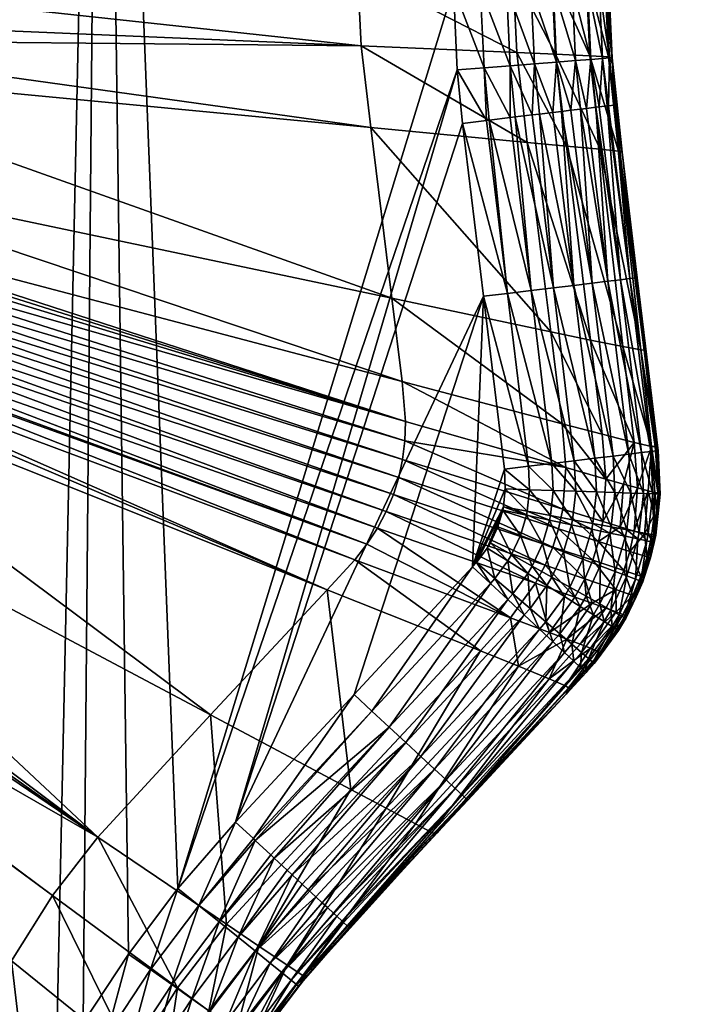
# Model space of a CAD drawing. Header units: millimetres. Extents: x -63483 to 63483, y -19044 to 19056.
# Tile 246 of 256: x 3983 to 6168, y -3380 to -154. Entities that reach past the tile are written whole.
import ezdxf

# ---------------------------------------------------------------- set-up
doc = ezdxf.new("R2010")
doc.units = ezdxf.units.MM
doc.layers.get('0').update_dxf_attribs({"true_color": 0xe1578f})

msp = doc.modelspace()

# ---------------------------------------------------------------- meshes
at = {"color": 156, "true_color": 0x083d8a}
mesh = msp.add_polyface(dxfattribs=at)
corners = [(0.1, -19043.6, 19037.2), (44450.1, -19043.6, 19122.2), (0.1, -19043.6, 19122.2), (0.1, 19056.4, 19122.2), (0.1, 19056.4, 19037.2), (44450.1, 19056.4, 19037.2), (0.1, 19018.3, 19160.3), (0.1, -19005.5, 19160.3), (44450.1, 19018.3, 19160.3), (0.1, 16437.5, 18398.3), (0.1, -16424.8, 18398.3), (44450.1, -16424.8, 18398.3), (0.1, -17079.2, 18484.1), (44450.1, -19015.3, 19000.4), (0.1, -19015.3, 19000.4), (0.1, 19028.1, 19000.4), (0.1, 17092, 18484.1), (44450.1, 17092, 18484.1), (44450.1, 16437.5, 18398.3), (0.1, 16767.6, 18419.9), (44450.1, 16767.6, 18419.9), (44450.1, -16754.8, 18419.9), (0.1, -16754.8, 18419.9), (44450.1, -17079.2, 18484.1), (44450.1, -19043, 19128.9), (0.1, -19043, 19128.9), (44450.1, -19041.3, 19135.3), (0.1, -19041.3, 19135.3), (44450.1, -19038.5, 19141.3), (0.1, -19038.5, 19141.3), (44450.1, -19034.7, 19146.7), (0.1, -19034.7, 19146.7), (44450.1, -19030, 19151.4), (0.1, -19030, 19151.4), (44450.1, -19024.6, 19155.2), (0.1, -19024.6, 19155.2), (44450.1, -19018.5, 19158), (0.1, -19018.5, 19158), (44450.1, -19012.1, 19159.8), (0.1, -19012.1, 19159.8), (44450.1, -19005.5, 19160.3), (44450.1, 19056.4, 19122.2), (0.1, 19055.8, 19128.9), (44450.1, 19055.8, 19128.9), (0.1, 19054.1, 19135.3), (44450.1, 19054.1, 19135.3), (0.1, 19051.3, 19141.3), (44450.1, 19051.3, 19141.3), (0.1, 19047.5, 19146.7), (44450.1, 19047.5, 19146.7), (0.1, 19042.8, 19151.4), (44450.1, 19042.8, 19151.4), (0.1, 19037.3, 19155.2), (44450.1, 19037.3, 19155.2), (0.1, 19031.3, 19158), (44450.1, 19031.3, 19158), (0.1, 19024.9, 19159.8), (0.1, -19041.6, 19025), (0.1, -19039.1, 19019.2), (0.1, -19035.7, 19014), (0.1, 19054.4, 19024.9), (0.1, 19034, 19002.5), (0.1, 19039.4, 19005.5), (0.1, -19031.5, 19009.4), (0.1, -19026.6, 19005.5), (0.1, -19021.2, 19002.5), (0.1, 19044.3, 19009.4), (0.1, 19048.5, 19014), (0.1, 19051.9, 19019.2)]
mesh.append_faces([[corners[k] for k in face] for face in [(0, 1, 2), (3, 4, 5), (6, 7, 8), (9, 10, 11), (12, 13, 14), (15, 16, 17), (9, 18, 19), (19, 20, 16), (21, 10, 22), (23, 22, 12), (2, 24, 25), (25, 26, 27), (27, 28, 29), (29, 30, 31), (31, 32, 33), (33, 34, 35), (35, 36, 37), (37, 38, 39), (39, 40, 7), (3, 41, 42), (42, 43, 44), (44, 45, 46), (47, 46, 48), (49, 48, 50), (51, 50, 52), (53, 52, 54), (55, 54, 56), (7, 25, 27), (35, 37, 33), (33, 37, 31), (27, 29, 7), (7, 29, 31), (7, 31, 39), (39, 31, 37), (12, 22, 10), (6, 9, 19), (6, 0, 2), (6, 2, 7), (15, 4, 6), (15, 6, 16), (16, 6, 19), (14, 0, 12), (12, 0, 6), (12, 6, 10), (6, 10, 9), (57, 14, 58), (58, 14, 59), (60, 15, 61), (60, 61, 62), (63, 59, 14), (63, 14, 64), (64, 14, 65), (66, 67, 62), (62, 67, 68), (62, 68, 60), (7, 31, 33), (7, 33, 39), (39, 33, 37), (4, 3, 6), (54, 50, 48), (48, 6, 56), (48, 56, 54)]], dxfattribs={"color": 156})
mesh = msp.add_polyface(dxfattribs=at)
corners = [(44450.1, -19043.6, 19037.2), (44450.1, -19043.6, 19122.2), (0.1, -19043.6, 19037.2), (0.1, 19056.4, 19122.2), (44450.1, 19056.4, 19037.2), (44450.1, 19056.4, 19122.2), (44450.1, 19018.3, 19160.3), (0.1, -19005.5, 19160.3), (44450.1, -19005.5, 19160.3), (0.1, 16437.5, 18398.3), (44450.1, -16424.8, 18398.3), (44450.1, 16437.5, 18398.3), (45442.2, -16394.8, 18398.3), (44450.1, -17079.2, 18484.1), (44450.1, -19015.3, 19000.4), (0.1, -17079.2, 18484.1), (0.1, 19028.1, 19000.4), (44450.1, 17092, 18484.1), (44450.1, 19028.1, 19000.4), (0.1, 16767.6, 18419.9), (44450.1, 16767.6, 18419.9), (0.1, 17092, 18484.1), (0.1, -16424.8, 18398.3), (44450.1, -16754.8, 18419.9), (0.1, -16754.8, 18419.9), (0.1, -19043.6, 19122.2), (44450.1, -19043, 19128.9), (0.1, -19043, 19128.9), (44450.1, -19041.3, 19135.3), (0.1, -19041.3, 19135.3), (44450.1, -19038.5, 19141.3), (0.1, -19038.5, 19141.3), (44450.1, -19034.7, 19146.7), (0.1, -19034.7, 19146.7), (44450.1, -19030, 19151.4), (0.1, -19030, 19151.4), (44450.1, -19024.6, 19155.2), (0.1, -19024.6, 19155.2), (44450.1, -19018.5, 19158), (0.1, -19018.5, 19158), (44450.1, -19012.1, 19159.8), (0.1, -19012.1, 19159.8), (0.1, 19055.8, 19128.9), (44450.1, 19055.8, 19128.9), (0.1, 19054.1, 19135.3), (44450.1, 19054.1, 19135.3), (0.1, 19051.3, 19141.3), (44450.1, 19051.3, 19141.3), (0.1, 19047.5, 19146.7), (44450.1, 19047.5, 19146.7), (0.1, 19042.8, 19151.4), (44450.1, 19042.8, 19151.4), (0.1, 19037.3, 19155.2), (44450.1, 19037.3, 19155.2), (0.1, 19031.3, 19158), (44450.1, 19031.3, 19158), (0.1, 19024.9, 19159.8), (44450.1, 19024.9, 19159.8), (0.1, 19018.3, 19160.3), (0.1, -19043.1, 19031), (44450.1, -19043.1, 19031), (0.1, -19041.6, 19025), (44450.1, -19041.6, 19025), (0.1, -19039.1, 19019.2), (44450.1, -19039.1, 19019.2), (0.1, -19035.7, 19014), (44450.1, -19035.7, 19014), (0.1, -19031.5, 19009.4), (44450.1, -19031.5, 19009.4), (0.1, -19026.6, 19005.5), (44450.1, -19026.6, 19005.5), (0.1, -19021.2, 19002.5), (44450.1, -19021.2, 19002.5), (0.1, -19015.3, 19000.4), (0.1, 19056.4, 19037.2), (44450.1, 19055.9, 19031), (0.1, 19055.9, 19031), (44450.1, 19054.4, 19024.9), (0.1, 19054.4, 19024.9), (44450.1, 19051.9, 19019.2), (0.1, 19051.9, 19019.2), (44450.1, 19048.5, 19014), (0.1, 19048.5, 19014), (44450.1, 19044.3, 19009.4), (0.1, 19044.3, 19009.4), (44450.1, 19039.4, 19005.5), (0.1, 19039.4, 19005.5), (44450.1, 19034, 19002.5), (0.1, 19034, 19002.5)]
mesh.append_faces([[corners[k] for k in face] for face in [(0, 1, 2), (3, 4, 5), (6, 7, 8), (9, 10, 11), (12, 11, 10), (13, 14, 15), (16, 17, 18), (19, 11, 20), (21, 20, 17), (10, 22, 23), (23, 24, 13), (25, 1, 26), (27, 26, 28), (29, 28, 30), (31, 30, 32), (33, 32, 34), (35, 34, 36), (37, 36, 38), (39, 38, 40), (41, 40, 8), (42, 5, 43), (44, 43, 45), (45, 46, 47), (47, 48, 49), (49, 50, 51), (51, 52, 53), (53, 54, 55), (55, 56, 57), (57, 56, 58), (57, 58, 6), (0, 2, 59), (0, 59, 60), (60, 59, 61), (60, 61, 62), (62, 61, 63), (62, 63, 64), (64, 63, 65), (64, 65, 66), (66, 65, 67), (66, 67, 68), (68, 67, 69), (68, 69, 70), (70, 69, 71), (70, 71, 72), (72, 71, 73), (72, 73, 14), (4, 74, 75), (75, 74, 76), (75, 76, 77), (77, 76, 78), (77, 78, 79), (79, 78, 80), (79, 80, 81), (81, 80, 82), (81, 82, 83), (83, 82, 84), (83, 84, 85), (85, 84, 86), (85, 86, 87), (87, 86, 88), (87, 88, 18), (18, 88, 16)]], dxfattribs={"color": 156})
mesh = msp.add_polyface(dxfattribs=at)
corners = [(2553.4, 1703.9, 18423.7), (2487, 1783.5, 18423.7), (-2379.5, -1931, 18423.7), (2455.9, 1829.9, 18423.7), (2379.7, 1943.7, 18423.7), (2368.4, 1963.4, 18423.7), (2350.4, 1994.6, 18423.7), (2984.4, 1232.9, 18423.7), (2766.8, 1466.6, 18423.7), (2617.3, 1627.3, 18423.7), (2212.9, 2242.3, 18423.7), (2063.9, 2510.4, 18423.7), (2056.9, 2520.9, 18423.7), (1662.2, 2758.9, 18423.7), (1505.5, 2789.5, 18423.7), (1192.1, 2850.7, 18423.7), (1164.7, 2856, 18423.7), (3116.2, 1035.7, 18423.7), (3113.1, 1045.9, 18423.7), (3100.4, 1072.1, 18423.7), (3083, 1108, 18423.7), (3080.3, 1113.7, 18423.7), (3060.9, 1141.1, 18423.7), (3037.9, 1173.7, 18423.7), (2020.8, 2574.8, 18423.7), (2010.7, 2585.6, 18423.7), (1983.4, 2614.7, 18423.7), (1816.9, 2720.9, 18423.7), (1841.2, 2712.7, 18423.7), (1853.7, 2705.9, 18423.7), (1767.7, 2737.7, 18423.7), (1743.9, 2743, 18423.7), (3035.5, 1177.1, 18423.7), (3019.4, 1195.4, 18423.7), (1922.4, 2665.8, 18423.7), (1907.6, 2677.1, 18423.7), (1888.9, 2687.1, 18423.7), (1969.2, 2629.9, 18423.7), (1954.1, 2641.5, 18423.7), (1723.6, 5129.4, 389.7), (1874.7, -5072.9, 389.7), (1469.2, 5217.5, 389.7), (1983.4, 5058.1, 389.7), (2155.3, 5020.8, 389.7), (2715.4, 4910.8, 389.7), (3825.5, 4104.3, 389.7), (4103.1, 3605.6, 389.7), (4251.6, 3358.8, 389.7), (3547.8, 4603, 389.7), (4091.3, 3037.1, 9678.3), (4608.7, 2444.5, 9684.2), (4239.6, 2845.1, 9678.9), (3956.8, 3250.3, 9679.6)]
mesh.append_faces([[corners[k] for k in face] for face in [(0, 1, 2), (2, 1, 3), (3, 4, 2), (2, 4, 5), (2, 5, 6), (7, 8, 2), (2, 8, 9), (2, 9, 0), (6, 10, 2), (2, 10, 11), (2, 11, 12), (13, 14, 2), (2, 14, 15), (2, 15, 16), (17, 18, 2), (2, 18, 19), (2, 19, 20), (20, 21, 2), (2, 21, 22), (2, 22, 23), (12, 24, 2), (2, 24, 25), (2, 25, 26), (27, 2, 28), (28, 2, 29), (27, 30, 2), (2, 30, 31), (2, 31, 13), (23, 32, 2), (2, 32, 33), (2, 33, 7), (34, 35, 2), (2, 35, 36), (2, 36, 29), (26, 37, 2), (2, 37, 38), (2, 38, 34), (39, 40, 41), (39, 42, 40), (40, 42, 43), (40, 43, 44), (45, 46, 40), (40, 46, 47), (45, 40, 48), (48, 40, 44), (49, 4, 3), (49, 3, 1), (8, 50, 9), (9, 51, 0), (0, 51, 1), (52, 5, 4)]], dxfattribs={"color": 156})
mesh = msp.add_polyface(dxfattribs=at)
corners = [(4502.2, -3001, 389.7), (4339.8, -3215.8, 389.7), (4251.6, 3358.8, 389.7), (4191.8, -3440.9, 389.7), (4103.1, -3592.9, 389.7), (1874.7, -5072.9, 389.7), (2155.3, -5008, 389.7), (2578, -1658.1, 18423.7), (2552.6, -1690.4, 18423.7), (4239.6, -2832.4, 9678.9), (2458.7, -1809.6, 18423.7), (4091.3, -3024.3, 9678.3), (2454.5, -1816.3, 18423.7), (3956.8, -3237.5, 9679.6), (2369.6, -1951.4, 18423.7), (2350.4, -1981.8, 18423.7), (3082.1, -1094.8, 18423.7), (3067.3, -1121.7, 18423.7), (5121.3, -1872.6, 9692.2), (3061.7, -1128.8, 18423.7), (5081.8, -1923.8, 9691.7), (3037, -1160.2, 18423.7), (4991.7, -2022.1, 9690.6), (3143.9, -830.6, 18423.7), (3143.4, -866.7, 18423.7), (5247.8, -1470.8, 9692.1), (5245.6, -1534.3, 9692.5), (3142.9, -908.2, 18423.7), (5238.2, -1595.7, 9692.7), (3136.1, -945.8, 18423.7), (5225.8, -1654.5, 9692.9), (3129.6, -982.4, 18423.7), (5208.2, -1710.4, 9692.9), (3115.4, -1022.6, 18423.7), (5184.9, -1765.4, 9692.8), (3103.7, -1055.6, 18423.7), (5155.8, -1819.7, 9692.5), (5102.7, -240.2, 9679.2), (3070.2, -220.6, 18423.7), (5134, -507.4, 9681.6), (3081.3, -311.7, 18423.7), (5203.5, -1067.1, 9688.2), (3119.9, -628.7, 18423.7), (5237.3, -1340, 9691.1), (3139.3, -787.2, 18423.7), (3141.6, -806.3, 18423.7), (3019.4, -1182.6, 18423.7), (2984.4, -1220.1, 18423.7), (4608.7, -2431.7, 9684.2), (2766.8, -1453.8, 18423.7), (2617.3, -1614.5, 18423.7), (2212.9, -2229.5, 18423.7), (3688.2, -3722.5, 9685.6), (5090.9, 6.4, 9678.2), (3057.5, 6.3, 18423.7), (3056.6, -17.6, 18423.7), (3065.6, -152.9, 18423.7)]
mesh.append_faces([[corners[k] for k in face] for face in [(0, 1, 2), (2, 1, 3), (2, 3, 4), (5, 2, 6), (6, 2, 4), (7, 8, 9), (9, 8, 10), (9, 10, 11), (11, 10, 12), (13, 12, 14), (13, 14, 15), (16, 17, 18), (18, 17, 19), (18, 19, 20), (20, 19, 21), (20, 21, 22), (23, 24, 25), (26, 27, 28), (28, 27, 29), (28, 29, 30), (30, 29, 31), (30, 31, 32), (32, 31, 33), (32, 33, 34), (34, 33, 35), (34, 35, 36), (37, 38, 39), (39, 38, 40), (39, 40, 41), (41, 40, 42), (41, 42, 43), (43, 42, 44), (43, 44, 25), (25, 44, 45), (25, 45, 23), (21, 46, 22), (22, 46, 47), (22, 47, 48), (48, 47, 49), (48, 49, 9), (9, 49, 50), (9, 50, 7), (15, 51, 52), (53, 54, 55), (53, 55, 37), (37, 55, 56), (37, 56, 38), (35, 16, 36), (36, 16, 18), (26, 25, 24), (26, 24, 27)]], dxfattribs={"color": 156})
mesh = msp.add_polyface(dxfattribs=at)
corners = [(5410.1, 219.6, 389.7), (4405.7, 3137.9, 389.7), (4574, 2927.6, 389.7), (5435.1, 506.6, 389.7), (4691.1, 2796.3, 389.7), (5079.6, 2378.1, 389.7), (4251.6, 3358.8, 389.7), (5404.9, -49.6, 389.7), (4502.2, -3001, 389.7), (5468.1, 1960, 389.7), (5572.1, 1639.9, 389.7), (5503.6, 1073.2, 389.7), (5508.5, 1909.5, 389.7), (5538, 1858.2, 389.7), (5542.4, 1848.5, 389.7), (5561.7, 1794.4, 389.7), (5572.6, 1738.4, 389.7), (5574.5, 1718, 389.7), (5574.1, 1658.9, 389.7), (5705.7, 1954.6, 7510), (5184.9, 1778.2, 9692.8), (5731.1, 1895, 7510.1), (5208.2, 1723.2, 9692.9), (5750, 1834.7, 7510.1), (5225.8, 1667.3, 9692.9), (5763.4, 1770.9, 7510), (5238.2, 1608.5, 9692.7), (5673.9, 2013.5, 7509.7), (5592.7, 2127.3, 7508.7), (5121.3, 1885.4, 9692.2), (5155.8, 1832.4, 9692.5), (4991.7, 2034.9, 9690.6), (5081.8, 1936.6, 9691.7), (5245.6, 1547, 9692.5), (5773.4, 1634.6, 7509.2), (5247.8, 1483.6, 9692.1), (5761.9, 1491, 7507.9), (5237.3, 1352.8, 9691.1), (5724.4, 1189.4, 7504.4), (5203.5, 1079.8, 9688.2), (5647.1, 569, 7496.1), (5134, 520.1, 9681.6), (5612.6, 274.7, 7493.1), (5102.7, 253, 9679.2), (5599.5, 6.4, 7491.9), (5090.9, 6.4, 9678.2), (5609.7, 1892.4, 396), (5574.4, 1954.1, 396), (5526.4, 2014.2, 396), (5514, 497, 396), (5582.5, 1063.7, 396), (5522.5, 496, 398.1), (5498.2, 215, 397.5), (5493.2, -48.4, 397.5), (5578.7, -47.3, 420.4), (5583.6, 210.5, 420.4)]
mesh.append_faces([[corners[k] for k in face] for face in [(0, 1, 2), (0, 2, 3), (3, 2, 4), (3, 4, 5), (6, 0, 7), (6, 7, 8), (9, 10, 5), (5, 10, 11), (5, 11, 3), (9, 12, 10), (10, 12, 13), (10, 13, 14), (14, 15, 16), (16, 17, 14), (14, 17, 18), (14, 18, 10), (19, 20, 21), (21, 20, 22), (21, 22, 23), (23, 22, 24), (25, 24, 26), (27, 28, 29), (27, 29, 30), (19, 27, 30), (19, 30, 20), (28, 31, 32), (28, 32, 29), (26, 33, 34), (34, 33, 35), (36, 35, 37), (38, 37, 39), (38, 39, 40), (40, 39, 41), (40, 41, 42), (42, 41, 43), (42, 43, 44), (44, 43, 45), (13, 12, 46), (46, 12, 47), (48, 47, 9), (9, 47, 12), (3, 11, 49), (49, 11, 50), (49, 50, 51), (10, 50, 11), (49, 51, 52), (53, 0, 52), (52, 0, 3), (52, 3, 49), (54, 52, 55), (55, 52, 51)]], dxfattribs={"color": 156})
mesh = msp.add_polyface(dxfattribs=at)
corners = [(4502.2, -3001, 389.7), (5404.9, -49.6, 389.7), (5417.5, -318.7, 389.7), (4691.1, -2783.5, 389.7), (5435.1, -493.8, 389.7), (5503.6, -1060.5, 389.7), (5572.1, -1627.1, 389.7), (5468.1, -1947.2, 389.7), (5079.6, -2365.4, 389.7), (5575.1, -1691.7, 389.7), (5568.8, -1750.5, 389.7), (5566.7, -1761, 389.7), (5550.5, -1816.1, 389.7), (5526.4, -1867.8, 389.7), (5515.9, -1885.4, 389.7), (5480.8, -1933, 389.7), (5763.4, -1758.1, 7510), (5245.6, -1534.3, 9692.5), (5238.2, -1595.7, 9692.7), (5750, -1821.9, 7510.1), (5225.8, -1654.5, 9692.9), (5731.1, -1882.3, 7510.1), (5208.2, -1710.4, 9692.9), (5705.7, -1941.8, 7510), (5184.9, -1765.4, 9692.8), (5673.9, -2000.7, 7509.7), (5155.8, -1819.7, 9692.5), (5599.5, 6.4, 7491.9), (5090.9, 6.4, 9678.2), (5612.6, -262, 7493.1), (5102.7, -240.2, 9679.2), (5647.1, -556.3, 7496.1), (5134, -507.4, 9681.6), (5724.4, -1176.7, 7504.4), (5203.5, -1067.1, 9688.2), (5761.9, -1478.2, 7507.9), (5237.3, -1340, 9691.1), (5773.4, -1621.8, 7509.2), (5247.8, -1470.8, 9692.1), (5513.9, -484.3, 396.7), (5590.6, -475, 415.8), (5522.6, -483.2, 397.5), (5505.4, -311.8, 397.5), (5493.2, -48.4, 397.5), (5410.1, 219.6, 389.7), (5590.7, -305, 420.4), (5578.7, -47.3, 420.4), (5498.2, 215, 397.5), (5651.1, -1617.5, 396), (5582.5, -1050.9, 396), (5583.3, -1927.7, 396), (5541.3, -1984.8, 396), (5595.8, -1906.6, 396), (5624.8, -1844.2, 396)]
mesh.append_faces([[corners[k] for k in face] for face in [(0, 1, 2), (3, 2, 4), (3, 4, 5), (6, 7, 5), (5, 7, 8), (6, 9, 7), (7, 9, 10), (7, 10, 11), (11, 12, 13), (13, 14, 11), (11, 14, 15), (11, 15, 7), (16, 17, 18), (16, 18, 19), (19, 18, 20), (19, 20, 21), (21, 20, 22), (21, 22, 23), (23, 22, 24), (23, 24, 25), (25, 24, 26), (27, 28, 29), (29, 28, 30), (29, 30, 31), (31, 30, 32), (31, 32, 33), (33, 32, 34), (33, 34, 35), (35, 34, 36), (37, 36, 38), (37, 38, 17), (39, 4, 2), (40, 41, 42), (42, 41, 39), (39, 2, 42), (42, 2, 1), (42, 1, 43), (43, 1, 44), (40, 42, 45), (45, 42, 43), (45, 43, 46), (46, 43, 47), (48, 6, 5), (48, 5, 49), (49, 5, 4), (49, 4, 39), (39, 41, 49), (50, 51, 14), (52, 50, 13), (13, 50, 14), (13, 12, 52), (11, 53, 12)]], dxfattribs={"color": 156})
mesh = msp.add_polyface(dxfattribs=at)
corners = [(5912.9, -42.6, 897.7), (5913.9, 6.4, 897.7), (5912.6, 6.4, 5278.6), (5923.9, -278.6, 897.6), (5925.1, -279, 5279.5), (5926, -299.7, 897.6), (5939.4, -432.7, 897.6), (5900.5, 6.4, 5839.3), (5913, -276.1, 5840.3), (5958.3, -588.4, 5281.8), (5839.1, 6.4, 6396), (5851.9, -272.3, 6397.1), (5946.2, -585.2, 5842.8), (5726.7, 6.4, 6945.3), (5740, -267.4, 6946.5), (5885.8, -578.6, 6399.9), (5599.5, 6.4, 7491.9), (5612.6, -262, 7493.1), (5775.4, -568.5, 6949.7), (5913.5, -435.9, 741), (5908.9, -436.4, 723.9), (5893.3, -281, 723.9), (5882.9, -439.6, 667.7), (5932.5, -433.6, 818.2), (5931.7, -433.7, 809.4), (5916.2, -279.2, 809.4), (5882.3, -43.1, 724), (5905.2, -42.8, 809.5), (5841.5, -444.6, 600.1), (5805.4, -288, 571.2), (5856, -284, 643.7), (5794.1, -44.3, 571.2), (5844.9, -43.6, 643.7), (5798.7, 199.3, 571.2), (5886.8, 194.7, 723.9), (5663.3, -466.2, 446.6), (5590.7, -305, 420.4), (5670.7, -298.7, 457.8), (5578.7, -47.3, 420.4), (5658.9, -46.2, 457.8), (5583.6, 210.5, 420.4), (5663.8, 206.4, 457.8), (5731.5, -45.1, 508.6), (5743, -292.9, 508.6), (5730.4, -458, 488.2), (5736.2, 202.6, 508.6), (5790.3, -450.8, 539.8), (5849.5, 196.7, 643.7), (5871.8, -440.9, 643.6)]
mesh.append_faces([[corners[k] for k in face] for face in [(0, 1, 2), (0, 2, 3), (3, 2, 4), (3, 4, 5), (5, 4, 6), (2, 7, 4), (4, 7, 8), (4, 8, 9), (7, 10, 8), (8, 10, 11), (8, 11, 12), (10, 13, 11), (11, 13, 14), (11, 14, 15), (13, 16, 14), (14, 16, 17), (14, 17, 18), (19, 20, 21), (21, 20, 22), (23, 24, 25), (25, 24, 19), (19, 21, 25), (25, 21, 26), (25, 26, 27), (6, 23, 5), (5, 23, 25), (5, 25, 3), (3, 25, 27), (3, 27, 0), (0, 27, 1), (28, 29, 30), (30, 29, 31), (30, 31, 32), (32, 31, 33), (34, 27, 26), (35, 36, 37), (37, 36, 38), (37, 38, 39), (39, 38, 40), (41, 42, 39), (39, 42, 43), (39, 43, 37), (37, 43, 44), (45, 31, 42), (42, 31, 29), (42, 29, 43), (43, 29, 46), (47, 26, 32), (32, 26, 21), (32, 21, 30), (30, 21, 22), (30, 22, 48)]], dxfattribs={"color": 156})
mesh = msp.add_polyface(dxfattribs=at)
corners = [(5939.4, -432.7, 897.6), (5925.1, -279, 5279.5), (5958.3, -588.4, 5281.8), (5960.4, -606.8, 897.8), (6007.9, -999.5, 898.2), (6030.8, -1236.7, 5288), (5913, -276.1, 5840.3), (5946.2, -585.2, 5842.8), (6018.9, -1235.9, 5849.7), (5851.9, -272.3, 6397.1), (5885.8, -578.6, 6399.9), (5960.7, -1225.1, 6407.6), (5740, -267.4, 6946.5), (5775.4, -568.5, 6949.7), (5854.4, -1204, 6958.4), (5612.6, -262, 7493.1), (5647.1, -556.3, 7496.1), (5724.4, -1176.7, 7504.4), (5663.3, -466.2, 446.6), (5607.5, -472.9, 420.4), (5590.7, -305, 420.4), (5590.6, -475, 415.8), (5670.7, -298.7, 457.8), (5687.2, -463.3, 457.8), (5743, -292.9, 508.6), (5759.2, -454.6, 508.5), (5730.4, -458, 488.2), (5841.5, -444.6, 600.1), (5821.4, -447, 571.1), (5805.4, -288, 571.2), (5790.3, -450.8, 539.8), (5856, -284, 643.7), (5871.8, -440.9, 643.6), (5882.9, -439.6, 667.7), (5953.1, -1006.2, 667.4), (5911.7, -1011.2, 599.3), (6001.8, -1000.3, 818.6), (5582.5, -1050.9, 396), (5522.6, -483.2, 397.5), (5659.5, -1041.6, 414.6), (5732.7, -1032.8, 445.2), (5800.2, -1024.6, 486.9), (5860.3, -1017.4, 538.7), (5908.9, -436.4, 723.9), (5983.3, -1002.5, 741.1), (5932.5, -433.6, 818.2), (5931.7, -433.7, 809.4), (5913.5, -435.9, 741)]
mesh.append_faces([[corners[k] for k in face] for face in [(0, 1, 2), (0, 2, 3), (3, 2, 4), (4, 2, 5), (2, 6, 7), (2, 7, 5), (5, 7, 8), (7, 9, 10), (7, 10, 8), (8, 10, 11), (10, 12, 13), (10, 13, 11), (11, 13, 14), (13, 15, 16), (13, 16, 14), (14, 16, 17), (18, 19, 20), (20, 19, 21), (22, 23, 18), (24, 25, 26), (27, 28, 29), (29, 28, 30), (31, 32, 27), (22, 26, 23), (24, 30, 25), (32, 33, 34), (28, 27, 35), (3, 4, 36), (37, 38, 39), (18, 40, 19), (19, 40, 39), (19, 39, 21), (21, 39, 38), (18, 23, 40), (40, 23, 41), (30, 42, 25), (25, 42, 41), (25, 41, 26), (26, 41, 23), (30, 28, 42), (42, 28, 35), (27, 32, 35), (35, 32, 34), (33, 43, 34), (34, 43, 44), (0, 3, 45), (45, 3, 36), (45, 36, 46), (46, 36, 44), (46, 44, 47), (47, 44, 43)]], dxfattribs={"color": 156})
mesh = msp.add_polyface(dxfattribs=at)
corners = [(4502.2, -3001, 389.7), (5417.5, -318.7, 389.7), (4691.1, -2783.5, 389.7), (5503.6, -1060.5, 389.7), (5079.6, -2365.4, 389.7), (5344.9, -2823, 5284.2), (5451.8, -2711.1, 898.2), (5782.3, -2343.9, 5290.1), (5351.6, -2818.9, 898), (5333.8, -2817.8, 5845.5), (5718.6, -2313.7, 6410.3), (5280.7, -2789.5, 6402.9), (5618.8, -2272.6, 6961.4), (5184.1, -2737.3, 6953.1), (5673.9, -2000.7, 7509.7), (5155.8, -1819.7, 9692.5), (5592.7, -2114.5, 7508.7), (5121.3, -1872.6, 9692.2), (5081.8, -1923.8, 9691.7), (5493.5, -2222.6, 7507.3), (4991.7, -2022.1, 9690.6), (5069.1, -2676.2, 7499.3), (4608.7, -2431.7, 9684.2), (4661.7, -3118.1, 7492.7), (5772.5, -2337.2, 5852.1), (5600.2, -2035.2, 414.7), (5583.2, -2054.2, 414.7), (5541.3, -1984.8, 396), (5526.4, -2001.4, 396), (5480.8, -1933, 389.7), (5468.1, -1947.2, 389.7), (5583.3, -1927.7, 396), (5515.9, -1885.4, 389.7), (4749.3, -2837.6, 396), (5137.9, -2419.5, 396), (4755.6, -2843.5, 398.1), (5194.7, -2472.3, 414.6), (4806.1, -2890.4, 414.6), (4818, -2901.5, 421.4), (5248.7, -2522.4, 445.2), (4860, -2940.5, 445.1), (4876.6, -2955.9, 459), (5298.5, -2568.7, 486.9), (4929.5, -3005.1, 509.7), (5342.9, -2609.9, 538.7), (4975.2, -3047.6, 572.1), (5380.8, -2645.2, 599.3), (5774.3, -2364, 898.6), (5447.3, -2706.9, 818.6), (5822.1, -2276.3, 741.5), (5433.7, -2694.2, 741.1), (5799.8, -2255.6, 667.7), (5411.3, -2673.5, 667.4), (5769.4, -2227.3, 599.6), (5731.4, -2192, 538.9), (5687, -2150.7, 487), (5637.2, -2104.4, 445.2)]
mesh.append_faces([[corners[k] for k in face] for face in [(0, 1, 2), (3, 4, 2), (5, 6, 7), (5, 8, 6), (9, 10, 11), (10, 12, 11), (11, 12, 13), (14, 15, 16), (15, 17, 16), (16, 17, 18), (16, 18, 19), (19, 18, 20), (19, 20, 21), (21, 20, 22), (21, 22, 23), (5, 24, 9), (12, 16, 19), (12, 19, 13), (13, 19, 21), (25, 26, 27), (27, 26, 28), (27, 28, 29), (29, 28, 30), (31, 25, 27), (32, 27, 29), (2, 4, 33), (33, 4, 34), (33, 34, 35), (35, 34, 36), (35, 36, 37), (37, 36, 38), (38, 36, 39), (38, 39, 40), (41, 39, 42), (43, 42, 44), (45, 44, 46), (47, 6, 48), (48, 6, 8), (49, 48, 50), (51, 50, 52), (53, 52, 46), (54, 46, 44), (55, 44, 42), (55, 42, 56), (56, 42, 39), (56, 39, 26), (26, 39, 36), (26, 36, 28), (28, 36, 34), (28, 34, 30), (30, 34, 4)]], dxfattribs={"color": 156})
mesh = msp.add_polyface(dxfattribs=at)
corners = [(6007.9, -999.5, 898.2), (6030.8, -1236.7, 5288), (6035, -1223.7, 898.4), (6066.6, -1552.8, 5290.6), (6072.2, -1531.3, 898.7), (6081.8, -1685, 898.4), (6076.4, -1566, 898.7), (5904.6, -1659.5, 6963.4), (5962.4, -1675.8, 6688.8), (5997.4, -1539.2, 6410.9), (5773.4, -1621.8, 7509.2), (5245.6, -1534.3, 9692.5), (5763.4, -1758.1, 7510), (6018.9, -1235.9, 5849.7), (6054.7, -1552.4, 5852.6), (6077.4, -1704.2, 5291.5), (5960.7, -1225.1, 6407.6), (6008.6, -1688.6, 6412.1), (5854.4, -1204, 6958.4), (5892.7, -1512.7, 6962.1), (5724.4, -1176.7, 7504.4), (5761.9, -1478.2, 7507.9), (5237.3, -1340, 9691.1), (5983.3, -1002.5, 741.1), (6001.8, -1000.3, 818.6), (6070.3, -1566.7, 819.1), (5800.2, -1024.6, 486.9), (5860.3, -1017.4, 538.7), (5929, -1583.8, 538.9), (5659.5, -1041.6, 414.6), (5732.7, -1032.8, 445.2), (5801.3, -1599.3, 445.2), (5728.1, -1608.2, 414.7), (5651.1, -1617.5, 396), (5582.5, -1050.9, 396), (5868.8, -1591.1, 487), (5980.4, -1577.6, 599.6), (5911.7, -1011.2, 599.3), (6021.8, -1572.6, 667.7), (5953.1, -1006.2, 667.4), (6052, -1568.9, 741.5), (6076.7, -1708.1, 818.8), (6058.2, -1707.5, 741.2), (6027.7, -1706.5, 667.5), (5986.1, -1705.2, 599.4), (5934.4, -1703.5, 538.7), (5873.8, -1701.5, 486.9), (5805.8, -1699.2, 445.2), (5732.2, -1696.8, 414.6)]
mesh.append_faces([[corners[k] for k in face] for face in [(0, 1, 2), (2, 1, 3), (2, 3, 4), (3, 5, 6), (3, 6, 4), (7, 8, 9), (10, 11, 12), (1, 13, 3), (3, 13, 14), (3, 14, 15), (13, 16, 14), (14, 16, 9), (14, 9, 17), (17, 9, 8), (16, 18, 9), (9, 18, 19), (9, 19, 7), (18, 20, 19), (19, 20, 21), (19, 21, 7), (7, 21, 10), (21, 22, 10), (23, 24, 25), (26, 27, 28), (29, 30, 31), (32, 33, 34), (31, 30, 35), (28, 27, 36), (24, 0, 2), (24, 2, 25), (25, 2, 4), (25, 4, 6), (34, 29, 32), (32, 29, 31), (30, 26, 35), (35, 26, 28), (27, 37, 36), (36, 37, 38), (37, 39, 38), (38, 39, 40), (39, 23, 40), (40, 23, 25), (6, 5, 25), (25, 41, 40), (40, 42, 38), (38, 43, 36), (36, 44, 28), (28, 45, 35), (35, 46, 31), (31, 47, 32), (32, 48, 33)]], dxfattribs={"color": 156})
mesh = msp.add_polyface(dxfattribs=at)
corners = [(6062.7, -1776.3, 5854.1), (6065.5, -1703.3, 5853.7), (6043, -1697.8, 6133.6), (6077.1, -1761.4, 898.2), (6082.9, -1708.3, 898.3), (6077.4, -1704.2, 5291.5), (6081.8, -1685, 898.4), (6066.6, -1552.8, 5290.6), (6074.5, -1777.7, 5291.9), (6031.8, -1840.3, 6134.3), (5894.4, -1798.6, 6964.2), (5962.4, -1675.8, 6688.8), (5904.6, -1659.5, 6963.4), (6054.7, -1552.4, 5852.6), (6008.6, -1688.6, 6412.1), (5997.7, -1830.2, 6412.8), (5951.9, -1816.3, 6689.6), (5773.4, -1621.8, 7509.2), (5763.4, -1758.1, 7510), (6076.7, -1708.1, 818.8), (5723.2, -1779.1, 414.6), (5720.3, -1793.8, 414.6), (5647, -1765, 396), (5644.4, -1777.6, 396), (5568.8, -1750.5, 389.7), (5566.7, -1761, 389.7), (6062.2, -1841.8, 818.4), (6058.2, -1707.5, 741.2), (6043.9, -1838.4, 740.9), (6027.7, -1706.5, 667.5), (6013.9, -1832.9, 667.2), (5986.1, -1705.2, 599.4), (5973, -1825.3, 599.2), (5934.4, -1703.5, 538.7), (5922.1, -1815.9, 538.6), (5873.8, -1701.5, 486.9), (5862.5, -1804.9, 486.8), (5805.8, -1699.2, 445.2), (5795.6, -1792.5, 445.1), (5732.2, -1696.8, 414.6), (5654.6, -1694.3, 396), (5575.1, -1691.7, 389.7), (6070.3, -1566.7, 819.1), (6052, -1568.9, 741.5), (6021.8, -1572.6, 667.7), (5980.4, -1577.6, 599.6), (5929, -1583.8, 538.9), (5868.8, -1591.1, 487), (5801.3, -1599.3, 445.2), (5728.1, -1608.2, 414.7), (5651.1, -1617.5, 396), (5572.1, -1627.1, 389.7)]
mesh.append_faces([[corners[k] for k in face] for face in [(0, 1, 2), (3, 4, 5), (5, 4, 6), (5, 6, 7), (5, 8, 3), (0, 2, 9), (10, 11, 12), (1, 13, 2), (2, 13, 14), (2, 14, 15), (15, 14, 16), (5, 13, 1), (5, 1, 8), (8, 1, 0), (14, 11, 16), (16, 11, 10), (12, 17, 10), (10, 17, 18), (6, 4, 19), (20, 21, 22), (22, 21, 23), (22, 23, 24), (24, 23, 25), (4, 3, 19), (19, 3, 26), (19, 26, 27), (27, 28, 29), (29, 30, 31), (31, 32, 33), (33, 32, 34), (33, 34, 35), (35, 34, 36), (35, 36, 37), (37, 36, 38), (37, 38, 39), (39, 38, 20), (39, 20, 40), (40, 20, 22), (40, 22, 41), (41, 22, 24), (42, 6, 19), (43, 19, 27), (44, 27, 29), (45, 29, 31), (46, 31, 33), (47, 33, 35), (48, 35, 37), (49, 37, 39), (50, 39, 40), (50, 40, 51), (51, 40, 41)]], dxfattribs={"color": 156})
mesh = msp.add_polyface(dxfattribs=at)
corners = [(6077.1, -1761.4, 898.2), (6074.5, -1777.7, 5291.9), (6065.7, -1848.8, 5292.1), (6068.3, -1842.9, 897.9), (6063.5, -1867.2, 897.9), (6051.1, -1916.9, 5292.3), (6050.5, -1911.5, 897.8), (6030.8, -1981.6, 5292.3), (6028.9, -1984.6, 897.8), (6025.5, -1996.1, 897.8), (6003.9, -2045.3, 5292.2), (6031.8, -1840.3, 6134.3), (6043, -1697.8, 6133.6), (5997.7, -1830.2, 6412.8), (5983.7, -1896.4, 6413), (5937.8, -2020.8, 6412.9), (5993.2, -2040.4, 5854.4), (5964.1, -1959, 6413), (6019.8, -1977.5, 5854.5), (6039.8, -1913.9, 5854.5), (6054.1, -1846.7, 5854.3), (6062.7, -1776.3, 5854.1), (5951.9, -1816.3, 6689.6), (6062.2, -1841.8, 818.4), (5921.5, -2088.8, 667.3), (5934.8, -1961.7, 599.2), (5973.8, -1976.5, 667.1), (6019.7, -1993.9, 818.3), (5998.4, -2054.4, 897.9), (6057.4, -1865.9, 818.4), (6039.2, -1862, 740.8), (6002.3, -1987.3, 740.8), (6009.4, -1855.6, 667.2), (5968.7, -1846.9, 599.2), (6043.9, -1838.4, 740.9), (6013.9, -1832.9, 667.2), (5973, -1825.3, 599.2), (5922.1, -1815.9, 538.6), (6058.2, -1707.5, 741.2), (6027.7, -1706.5, 667.5), (5986.1, -1705.2, 599.4)]
mesh.append_faces([[corners[k] for k in face] for face in [(0, 1, 2), (0, 2, 3), (3, 2, 4), (4, 2, 5), (4, 5, 6), (6, 5, 7), (6, 7, 8), (8, 7, 9), (9, 7, 10), (11, 12, 13), (11, 13, 14), (15, 16, 17), (17, 16, 18), (17, 18, 14), (14, 18, 19), (14, 19, 11), (11, 19, 20), (11, 20, 21), (13, 22, 14), (1, 21, 2), (2, 21, 20), (2, 20, 5), (5, 20, 19), (5, 19, 7), (7, 19, 18), (7, 18, 10), (10, 18, 16), (0, 3, 23), (24, 25, 26), (6, 8, 27), (27, 8, 9), (27, 9, 28), (4, 6, 29), (29, 6, 27), (29, 27, 30), (30, 27, 31), (30, 31, 32), (32, 31, 26), (32, 26, 33), (33, 26, 25), (3, 4, 23), (23, 4, 29), (23, 29, 34), (34, 29, 30), (34, 30, 35), (35, 30, 32), (35, 32, 36), (36, 32, 33), (36, 33, 37), (38, 23, 34), (39, 34, 35), (40, 35, 36)]], dxfattribs={"color": 156})
mesh = msp.add_polyface(dxfattribs=at)
corners = [(5983.7, -1896.4, 6413), (5951.9, -1816.3, 6689.6), (5880.8, -1863.7, 6964.4), (5964.1, -1959, 6413), (5861.5, -1925.1, 6964.4), (5937.8, -2020.8, 6412.9), (5835.6, -1985.8, 6964.3), (5894.4, -1798.6, 6964.2), (5763.4, -1758.1, 7510), (5750, -1821.9, 7510.1), (5731.1, -1882.3, 7510.1), (5705.7, -1941.8, 7510), (5803.2, -2045.9, 6964), (5673.9, -2000.7, 7509.7), (5711.3, -2008.3, 445.2), (5656.2, -2083.2, 445.2), (5648.9, -1969, 414.6), (5600.2, -2035.2, 414.7), (5583.3, -1927.7, 396), (5787.1, -2013.6, 486.8), (5768.8, -2044.5, 486.9), (5727.7, -1980.4, 445.2), (5663.4, -1944.5, 414.6), (5595.8, -1906.6, 396), (5550.5, -1816.1, 389.7), (5624.8, -1844.2, 396), (5697.3, -1871.7, 414.6), (5766.2, -1897.8, 445.1), (5829.7, -1921.9, 486.8), (5840, -2043.2, 538.7), (5886.4, -1943.4, 538.5), (5885.2, -2068.5, 599.3), (5934.8, -1961.7, 599.2), (5968.7, -1846.9, 599.2), (5918, -1836.1, 538.6), (5858.7, -1823.4, 486.8), (5792.3, -1809.2, 445.1), (5720.3, -1793.8, 414.6), (5644.4, -1777.6, 396), (5566.7, -1761, 389.7), (5922.1, -1815.9, 538.6), (5862.5, -1804.9, 486.8), (5795.6, -1792.5, 445.1), (5723.2, -1779.1, 414.6)]
mesh.append_faces([[corners[k] for k in face] for face in [(0, 1, 2), (0, 2, 3), (3, 2, 4), (3, 4, 5), (5, 4, 6), (1, 7, 2), (7, 8, 2), (2, 8, 9), (2, 9, 4), (4, 9, 10), (4, 10, 6), (6, 10, 11), (6, 11, 12), (12, 11, 13), (14, 15, 16), (16, 17, 18), (19, 20, 21), (21, 20, 14), (21, 14, 22), (22, 14, 16), (22, 16, 23), (23, 16, 18), (23, 24, 25), (23, 25, 22), (22, 25, 26), (22, 26, 21), (21, 26, 27), (21, 27, 19), (19, 27, 28), (19, 28, 29), (29, 28, 30), (29, 30, 31), (31, 30, 32), (33, 32, 34), (34, 32, 30), (34, 30, 35), (35, 30, 28), (35, 28, 36), (36, 28, 27), (36, 27, 37), (37, 27, 26), (37, 26, 38), (38, 26, 25), (38, 25, 39), (40, 33, 34), (40, 34, 41), (41, 34, 35), (41, 35, 42), (42, 35, 36), (42, 36, 43), (43, 36, 37)]], dxfattribs={"color": 156})
mesh = msp.add_polyface(dxfattribs=at)
corners = [(1922.2, -2652.6, 18423.7), (3214.2, -4437.2, 9692.9), (1950.7, -2633.1, 18423.7), (3260.6, -4401.3, 9692.8), (1983.3, -2601.8, 18423.7), (3304.8, -4359.9, 9692.7), (2005.1, -2580.8, 18423.7), (3688.2, -3722.5, 9685.6), (3956.8, -3237.5, 9679.6), (2350.4, -1981.8, 18423.7), (4091.3, -3024.3, 9678.3), (2454.5, -1816.3, 18423.7), (2212.9, -2229.5, 18423.7), (2063.9, -2497.6, 18423.7), (3419.8, -4207.6, 9691.5), (2057.5, -2508.5, 18423.7), (3346.3, -4313.6, 9692.4), (2051.5, -2518.7, 18423.7), (2010.8, -2573.1, 18423.7), (4540.1, -3710, 6397.6), (4602.9, -3401.9, 6945.3), (4453.2, -3639.6, 6947), (4661.7, -3118.1, 7492.7), (4608.7, -2431.7, 9684.2), (4239.6, -2832.4, 9678.9), (4500.6, -3326.4, 7491.9), (4353.9, -3559.2, 7493.6), (4057, -4095.7, 7501), (4172.5, -3631.5, 396.7), (4103.1, -3592.9, 389.7), (4191.8, -3440.9, 389.7), (4240, -3669, 415.8), (4180.2, -3635.8, 397.5), (4267, -3486.9, 397.5), (4304, -3704.7, 446.6), (4254.9, -3677.3, 420.4), (4340, -3531.6, 420.4), (4408.4, -3573.4, 457.8), (4325, -3716.4, 457.8), (4470.3, -3611.3, 508.6), (4388.4, -3751.6, 508.5), (4363, -3737.5, 488.2), (4460.8, -3791.9, 600.1), (4443.1, -3782.1, 571.1), (4523.7, -3644, 571.2), (4415.7, -3766.8, 539.8), (4567, -3670.5, 643.7), (4339.8, -3215.8, 389.7), (4411.9, -3266.7, 397.5), (4502.2, -3001, 389.7), (4570.8, -3056.5, 397.5), (4481.7, -3316, 420.4), (4547.3, -3362.3, 457.8), (4606.6, -3404.1, 508.6)]
mesh.append_faces([[corners[k] for k in face] for face in [(0, 1, 2), (2, 3, 4), (4, 5, 6), (7, 8, 9), (10, 11, 8), (7, 12, 13), (7, 13, 14), (14, 13, 15), (14, 15, 16), (16, 15, 17), (16, 17, 18), (19, 20, 21), (22, 23, 24), (22, 24, 25), (25, 24, 10), (25, 10, 26), (26, 10, 8), (26, 8, 27), (27, 8, 7), (5, 18, 6), (20, 25, 21), (21, 25, 26), (28, 29, 30), (31, 32, 33), (33, 32, 28), (34, 35, 36), (36, 35, 31), (37, 38, 34), (39, 40, 41), (42, 43, 44), (44, 43, 45), (42, 44, 46), (28, 30, 33), (33, 30, 47), (33, 47, 48), (48, 47, 49), (48, 49, 50), (31, 33, 36), (36, 33, 48), (36, 48, 51), (51, 48, 50), (34, 36, 37), (37, 36, 51), (37, 51, 52), (52, 53, 39), (52, 39, 37), (37, 39, 41), (37, 41, 38), (53, 44, 39), (39, 44, 45), (39, 45, 40)]], dxfattribs={"color": 156})
mesh = msp.add_polyface(dxfattribs=at)
corners = [(5859.9, -2065.9, 6689.4), (5904.9, -2082, 6412.6), (5937.8, -2020.8, 6412.9), (5938.4, -2094.3, 6134), (5960.1, -2102.6, 5854.1), (5993.2, -2040.4, 5854.4), (6025.5, -1996.1, 897.8), (6003.9, -2045.3, 5292.2), (5998.4, -2054.4, 897.9), (5969.8, -2115.8, 898.1), (5970.5, -2108.2, 5291.9), (5965.3, -2123.3, 898.1), (5945.9, -2155.9, 898.2), (5854, -2213.8, 6133.2), (5821, -2200.6, 6411.7), (5776.3, -2183.4, 6688.4), (5720.2, -2162.1, 6962.9), (5835.6, -1985.8, 6964.3), (5803.2, -2045.9, 6964), (5885.5, -2229.3, 5291.2), (5673.9, -2000.7, 7509.7), (5592.7, -2114.5, 7508.7), (5964.3, -2112.7, 818.6), (5940.7, -2152.6, 818.7), (5707.9, -2127.4, 487), (5687, -2150.7, 487), (5656.2, -2083.2, 445.2), (5637.2, -2104.4, 445.2), (5600.2, -2035.2, 414.7), (5583.2, -2054.2, 414.7), (5864, -2104.3, 599.4), (5793.2, -2200.5, 599.6), (5820.1, -2076.7, 538.7), (5753.9, -2166.9, 538.8), (5768.8, -2044.5, 486.9), (5711.3, -2008.3, 445.2), (5648.9, -1969, 414.6), (5948.1, -2103.7, 741), (5925, -2142.7, 741.1), (5921.5, -2088.8, 667.3), (5899.2, -2126.5, 667.4), (5885.2, -2068.5, 599.3), (5840, -2043.2, 538.7), (5787.1, -2013.6, 486.8), (5934.8, -1961.7, 599.2), (5973.8, -1976.5, 667.1), (6002.3, -1987.3, 740.8), (6019.7, -1993.9, 818.3)]
mesh.append_faces([[corners[k] for k in face] for face in [(0, 1, 2), (3, 4, 5), (6, 7, 8), (8, 7, 9), (9, 7, 10), (9, 10, 11), (10, 12, 11), (1, 3, 2), (2, 3, 5), (13, 4, 3), (14, 3, 1), (15, 1, 0), (15, 0, 16), (2, 17, 0), (0, 17, 18), (0, 18, 16), (7, 5, 10), (10, 5, 4), (10, 4, 19), (18, 20, 16), (16, 20, 21), (8, 9, 22), (11, 12, 23), (24, 25, 26), (26, 25, 27), (26, 27, 28), (28, 27, 29), (30, 31, 32), (32, 33, 34), (34, 33, 24), (34, 24, 35), (35, 24, 26), (36, 26, 28), (9, 11, 22), (22, 11, 23), (22, 23, 37), (37, 23, 38), (37, 38, 39), (39, 38, 40), (39, 40, 41), (41, 40, 30), (41, 30, 42), (42, 30, 32), (42, 32, 43), (43, 32, 34), (41, 44, 39), (39, 45, 37), (37, 45, 46), (37, 46, 22), (22, 46, 47), (22, 47, 8)]], dxfattribs={"color": 156})
mesh = msp.add_polyface(dxfattribs=at)
corners = [(5776.3, -2183.4, 6688.4), (5720.2, -2162.1, 6962.9), (5618.8, -2272.6, 6961.4), (5854, -2213.8, 6133.2), (5821, -2200.6, 6411.7), (5718.6, -2313.7, 6410.3), (5866.7, -2263.5, 898.6), (5877.2, -2249.1, 898.6), (5885.5, -2229.3, 5291.2), (5970.5, -2108.2, 5291.9), (5945.9, -2155.9, 898.2), (5782.3, -2343.9, 5290.1), (5451.8, -2711.1, 898.2), (5774.3, -2364, 898.6), (5840.2, -2293.1, 898.7), (5875.4, -2222.8, 5853.3), (5772.5, -2337.2, 5852.1), (5333.8, -2817.8, 5845.5), (5960.1, -2102.6, 5854.1), (5938.4, -2094.3, 6134), (5904.9, -2082, 6412.6), (5344.9, -2823, 5284.2), (5592.7, -2114.5, 7508.7), (5862, -2259.5, 819.1), (5835.7, -2288.9, 819.1), (5848, -2247.4, 741.4), (5822.1, -2276.3, 741.5), (5824.8, -2227.6, 667.7), (5799.8, -2255.6, 667.7), (5793.2, -2200.5, 599.6), (5769.4, -2227.3, 599.6), (5753.9, -2166.9, 538.8), (5731.4, -2192, 538.9), (5707.9, -2127.4, 487), (5687, -2150.7, 487), (5940.7, -2152.6, 818.7), (5925, -2142.7, 741.1), (5899.2, -2126.5, 667.4), (5864, -2104.3, 599.4), (5820.1, -2076.7, 538.7), (5447.3, -2706.9, 818.6), (5433.7, -2694.2, 741.1), (5411.3, -2673.5, 667.4), (5380.8, -2645.2, 599.3), (5342.9, -2609.9, 538.7)]
mesh.append_faces([[corners[k] for k in face] for face in [(0, 1, 2), (3, 4, 5), (6, 7, 8), (8, 7, 9), (9, 7, 10), (11, 12, 13), (11, 13, 8), (8, 13, 14), (8, 14, 6), (15, 3, 16), (16, 3, 5), (16, 5, 17), (4, 0, 5), (5, 0, 2), (15, 18, 3), (3, 19, 4), (4, 20, 0), (8, 18, 15), (8, 15, 11), (11, 15, 16), (11, 16, 21), (1, 22, 2), (7, 6, 23), (6, 14, 23), (23, 14, 24), (23, 24, 25), (25, 24, 26), (25, 26, 27), (27, 26, 28), (27, 28, 29), (29, 28, 30), (29, 30, 31), (31, 30, 32), (31, 32, 33), (33, 32, 34), (10, 7, 35), (35, 7, 23), (35, 23, 36), (36, 23, 25), (36, 25, 37), (37, 25, 27), (37, 27, 38), (38, 27, 29), (39, 29, 31), (14, 13, 24), (24, 13, 40), (24, 40, 26), (26, 41, 28), (28, 42, 30), (30, 43, 32), (32, 44, 34)]], dxfattribs={"color": 156})
mesh = msp.add_polyface(dxfattribs=at)
corners = [(4922.7, -3290.8, 5279.2), (5063.2, -3129.4, 897.6), (5344.9, -2823, 5284.2), (5351.6, -2818.9, 898), (5333.8, -2817.8, 5845.5), (5280.7, -2789.5, 6402.9), (4911.5, -3285.7, 5839.9), (4860.1, -3252.3, 6396.7), (5184.1, -2737.3, 6953.1), (4767.2, -3189.6, 6946.1), (5069.1, -2676.2, 7499.3), (4661.7, -3118.1, 7492.7), (4860, -2940.5, 445.1), (5248.7, -2522.4, 445.2), (4876.6, -2955.9, 459), (5298.5, -2568.7, 486.9), (4909.8, -2986.8, 486.7), (4929.5, -3005.1, 509.7), (5342.9, -2609.9, 538.7), (4954.2, -3028, 538.5), (4975.2, -3047.6, 572.1), (5380.8, -2645.2, 599.3), (4992.1, -3063.3, 599.1), (5012.4, -3082.2, 644.4), (5411.3, -2673.5, 667.4), (5022.6, -3091.6, 667), (5040, -3107.8, 724.3), (5433.7, -2694.2, 741.1), (5045, -3112.4, 740.6), (5057.1, -3123.7, 809.5), (5447.3, -2706.9, 818.6), (5058.6, -3125.1, 818.1), (4699.7, -3160.8, 457.8), (4806.1, -2890.4, 414.6), (4818, -2901.5, 421.4), (4637.3, -3110.3, 420.4), (4749.3, -2837.6, 396), (4755.6, -2843.5, 398.1), (4570.8, -3056.5, 397.5), (4502.2, -3001, 389.7), (4691.1, -2783.5, 389.7), (4481.7, -3316, 420.4), (4756, -3206.5, 508.6), (4804.7, -3245.8, 571.2), (4844.2, -3277.8, 643.7), (4873.3, -3301.3, 723.9), (4891.1, -3315.8, 809.5)]
mesh.append_faces([[corners[k] for k in face] for face in [(0, 1, 2), (2, 1, 3), (4, 5, 6), (6, 5, 7), (5, 8, 7), (7, 8, 9), (2, 4, 0), (0, 4, 6), (8, 10, 9), (9, 10, 11), (12, 13, 14), (14, 15, 16), (16, 15, 17), (17, 18, 19), (19, 18, 20), (20, 21, 22), (22, 21, 23), (23, 21, 24), (23, 24, 25), (25, 24, 26), (26, 24, 27), (26, 27, 28), (28, 27, 29), (29, 27, 30), (29, 30, 31), (31, 30, 3), (31, 3, 1), (12, 14, 32), (33, 34, 35), (36, 37, 38), (38, 39, 40), (38, 40, 36), (41, 38, 35), (35, 38, 37), (35, 37, 33), (32, 35, 34), (32, 34, 12), (14, 42, 32), (14, 16, 42), (42, 16, 17), (42, 17, 19), (19, 43, 42), (19, 20, 43), (43, 20, 22), (44, 22, 23), (44, 23, 25), (25, 26, 45), (45, 26, 28), (46, 28, 29), (46, 29, 31), (31, 1, 46)]], dxfattribs={"color": 156})
mesh = msp.add_polyface(dxfattribs=at)
corners = [(4897.1, -3320.6, 897.7), (4935.2, -3276.8, 897.6), (4922.7, -3290.8, 5279.2), (5063.2, -3129.4, 897.6), (4594.7, -3759.1, 5279.9), (4625.1, -3706.1, 897.6), (4751.7, -3513.3, 5278.6), (4748.3, -3518.7, 897.7), (4754.8, -3508.7, 897.7), (4911.5, -3285.7, 5839.9), (4860.1, -3252.3, 6396.7), (4742.5, -3505.5, 5839.3), (4693.3, -3468.7, 6396), (4586.8, -3749.5, 5840.7), (4540.1, -3710, 6397.6), (4767.2, -3189.6, 6946.1), (4602.9, -3401.9, 6945.3), (4661.7, -3118.1, 7492.7), (4500.6, -3326.4, 7491.9), (4567, -3670.5, 643.7), (4523.7, -3644, 571.2), (4657.7, -3440.2, 571.2), (4699.2, -3469.5, 643.7), (4804.7, -3245.8, 571.2), (4844.2, -3277.8, 643.7), (4524.2, -3827.2, 741), (4598.9, -3690, 723.9), (4618.5, -3702, 809.4), (4729.8, -3491.1, 724), (4748.5, -3504.3, 809.5), (4873.3, -3301.3, 723.9), (4891.1, -3315.8, 809.5), (4547.3, -3362.3, 457.8), (4481.7, -3316, 420.4), (4637.3, -3110.3, 420.4), (4699.7, -3160.8, 457.8), (4756, -3206.5, 508.6), (4606.6, -3404.1, 508.6), (4992.1, -3063.3, 599.1), (5022.6, -3091.6, 667), (4497.3, -3812.2, 667.7), (5045, -3112.4, 740.6)]
mesh.append_faces([[corners[k] for k in face] for face in [(0, 1, 2), (2, 1, 3), (4, 5, 6), (6, 5, 7), (6, 7, 2), (2, 7, 8), (2, 8, 0), (9, 10, 11), (11, 10, 12), (11, 12, 13), (13, 12, 14), (10, 15, 12), (12, 15, 16), (12, 16, 14), (2, 9, 6), (6, 9, 11), (6, 11, 4), (4, 11, 13), (15, 17, 16), (16, 17, 18), (19, 20, 21), (19, 21, 22), (22, 21, 23), (22, 23, 24), (25, 26, 27), (27, 26, 28), (27, 28, 29), (29, 28, 30), (29, 30, 31), (5, 27, 7), (7, 27, 29), (7, 29, 8), (8, 29, 31), (8, 31, 0), (32, 33, 34), (32, 34, 35), (35, 36, 37), (35, 37, 32), (36, 23, 21), (36, 21, 37), (37, 21, 20), (23, 38, 24), (39, 30, 24), (24, 30, 28), (24, 28, 22), (22, 28, 26), (22, 26, 19), (19, 26, 40), (30, 41, 31), (31, 3, 1), (31, 1, 0)]], dxfattribs={"color": 156})

doc.saveas('drawing.dxf')
